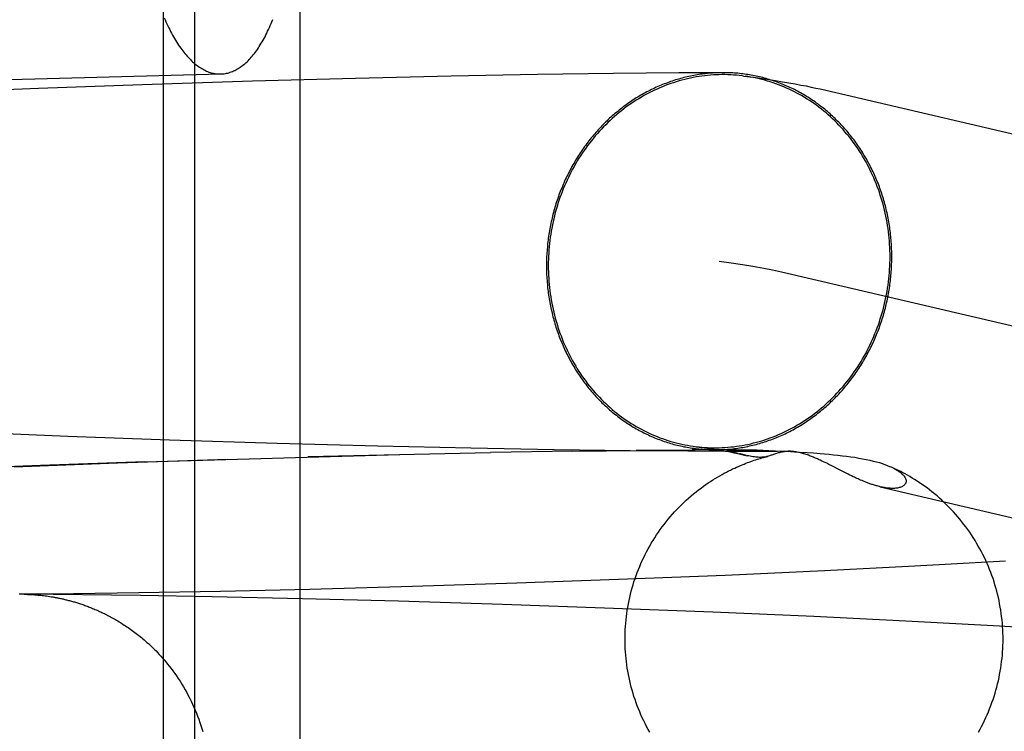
# Model space of a CAD drawing. Header units: inches. Extents: x 0 to 268, y 0 to 174.
# Tile 46 of 83: x 87.4355 to 87.5371, y 89.2383 to 89.3118. Entities that reach past the tile are written whole.
import ezdxf

# ---------------------------------------------------------------- set-up
doc = ezdxf.new("R2010")
doc.units = ezdxf.units.IN
doc.header["$LTSCALE"] = 14.749625
doc.header["$MEASUREMENT"] = 0
doc.linetypes.add('HIDDEN', pattern=[0.2, 0.1, -0.1])
doc.layers.add('DEFAULT_2', color=8, linetype='HIDDEN')

msp = doc.modelspace()

# ---------------------------------------------------------------- linework, layer by layer
at = {"layer": 'DEFAULT_2', "color": 8, "linetype": 'HIDDEN'}
for p, q in [((87.45036, 89.17559), (87.45036, 89.33184)), ((87.45359, 89.17559), (87.45359, 89.33184)), ((87.46443, 89.17559), (87.46443, 89.33184)), ((87.24884, 89.3008), (87.45626, 89.30617)), ((87.45951, 89.30542), (87.44814, 89.30506)), ((87.47017, 89.30571), (87.45951, 89.30542)), ((87.48002, 89.30594), (87.47017, 89.30571)), ((87.48893, 89.3061), (87.48002, 89.30594)), ((87.49679, 89.30622), (87.48893, 89.3061)), ((87.50353, 89.30628), (87.49679, 89.30622)), ((87.50806, 89.3063), (87.50353, 89.30628)), ((87.43743, 89.30466), (87.42637, 89.30421)), ((87.44814, 89.30506), (87.43743, 89.30466)), ((87.5181, 89.30462), (87.6479, 89.27423)), ((87.51411, 89.28574), (87.6435, 89.25544)), ((87.44047, 89.26873), (87.42964, 89.26917)), ((87.45096, 89.26835), (87.44047, 89.26873)), ((87.46207, 89.26801), (87.45096, 89.26835)), ((87.47247, 89.26773), (87.46207, 89.26801)), ((87.44841, 89.26613), (87.47473, 89.26687)), ((87.46526, 89.26665), (87.48407, 89.26707)), ((87.48204, 89.26751), (87.47247, 89.26773)), ((87.49066, 89.26736), (87.48204, 89.26751)), ((87.49257, 89.26723), (87.48407, 89.26707)), ((87.4985, 89.26725), (87.49066, 89.26736)), ((87.49242, 89.26721), (87.49968, 89.2673)), ((87.50445, 89.2672), (87.4985, 89.26725)), ((87.49912, 89.26731), (87.5052, 89.26735)), ((87.50885, 89.26718), (87.50445, 89.2672)), ((87.50921, 89.26737), (87.5049, 89.26736)), ((87.50583, 89.26761), (87.50643, 89.26753)), ((87.50643, 89.26753), (87.50698, 89.26745)), ((87.50698, 89.26745), (87.50748, 89.26737)), ((87.50748, 89.26737), (87.50792, 89.2673)), ((87.50792, 89.2673), (87.50832, 89.26723)), ((87.51183, 89.26718), (87.50885, 89.26718)), ((87.50886, 89.26736), (87.50887, 89.26736)), ((87.50889, 89.26736), (87.50891, 89.26736)), ((87.50893, 89.26736), (87.50895, 89.26736)), ((87.50897, 89.26736), (87.50899, 89.26736)), ((87.509, 89.26737), (87.50906, 89.26737)), ((87.50906, 89.26737), (87.50912, 89.26737)), ((87.50912, 89.26737), (87.50918, 89.26737)), ((87.50965, 89.26697), (87.50912, 89.2671)), ((87.50918, 89.26737), (87.50925, 89.26737)), ((87.50921, 89.26737), (87.50969, 89.26737)), ((87.50927, 89.26737), (87.50934, 89.26737)), ((87.50937, 89.26737), (87.50948, 89.26737)), ((87.50962, 89.26699), (87.51058, 89.26675)), ((87.50969, 89.26737), (87.50988, 89.26737)), ((87.50988, 89.26737), (87.51009, 89.26737)), ((87.51009, 89.26737), (87.51035, 89.26737)), ((87.51049, 89.26677), (87.51013, 89.26686)), ((87.51035, 89.26737), (87.51065, 89.26736)), ((87.51065, 89.26736), (87.51101, 89.26735)), ((87.51101, 89.26735), (87.51155, 89.26734)), ((87.51155, 89.26734), (87.5122, 89.26731)), ((87.51366, 89.26719), (87.51183, 89.26718)), ((87.5122, 89.26731), (87.5128, 89.26729)), ((87.5128, 89.26729), (87.5135, 89.26726)), ((87.5135, 89.26726), (87.51433, 89.26722)), ((87.51479, 89.2672), (87.51366, 89.26719)), ((87.51433, 89.26722), (87.51505, 89.26718)), ((87.51505, 89.26718), (87.51587, 89.26713)), ((87.51587, 89.26713), (87.51677, 89.26708)), ((87.51677, 89.26708), (87.51741, 89.26703)), ((87.51741, 89.26703), (87.51809, 89.26698)), ((87.43765, 89.26574), (87.42653, 89.26528)), ((87.43494, 89.26559), (87.44559, 89.266)), ((87.44841, 89.26613), (87.43765, 89.26574)), ((87.44559, 89.266), (87.45695, 89.26638)), ((87.51828, 89.2662), (87.5181, 89.26629)), ((87.51845, 89.26612), (87.51828, 89.2662)), ((87.51862, 89.26604), (87.51845, 89.26612)), ((87.51878, 89.26596), (87.51862, 89.26604)), ((87.519, 89.26584), (87.51878, 89.26596)), ((87.51936, 89.26566), (87.519, 89.26584)), ((87.5201, 89.26528), (87.51936, 89.26566)), ((87.5205, 89.26508), (87.5201, 89.26528)), ((87.52077, 89.26494), (87.5205, 89.26508)), ((87.52099, 89.26483), (87.52077, 89.26494)), ((87.52116, 89.26475), (87.52099, 89.26483)), ((87.52133, 89.26467), (87.52116, 89.26475)), ((87.52151, 89.26458), (87.52133, 89.26467)), ((87.52163, 89.26453), (87.52151, 89.26458)), ((87.52175, 89.26447), (87.52163, 89.26453)), ((87.52188, 89.26441), (87.52175, 89.26447)), ((87.52201, 89.26435), (87.52188, 89.26441)), ((87.52214, 89.26429), (87.52201, 89.26435)), ((87.52228, 89.26423), (87.52214, 89.26429)), ((87.52243, 89.26417), (87.52228, 89.26423)), ((87.52431, 89.26354), (87.62594, 89.23973)), ((87.53724, 89.25584), (87.52786, 89.25533)), ((87.51856, 89.25486), (87.50831, 89.25439)), ((87.52786, 89.25533), (87.51856, 89.25486)), ((87.4868, 89.25357), (87.47604, 89.25323)), ((87.49728, 89.25395), (87.4868, 89.25357)), ((87.50831, 89.25439), (87.49728, 89.25395)), ((87.44779, 89.25259), (87.44104, 89.2525)), ((87.45621, 89.25274), (87.44779, 89.25259)), ((87.46544, 89.25294), (87.45621, 89.25274)), ((87.47604, 89.25323), (87.46544, 89.25294)), ((87.43592, 89.25245), (87.43546, 89.25245)), ((87.44104, 89.2525), (87.43592, 89.25245)), ((87.44796, 89.2523), (87.43596, 89.25244)), ((87.43597, 89.25244), (87.43603, 89.25244)), ((87.43603, 89.25244), (87.43611, 89.25244)), ((87.43611, 89.25244), (87.43618, 89.25244)), ((87.4362, 89.25244), (87.4363, 89.25243)), ((87.4363, 89.25243), (87.43637, 89.25243)), ((87.43639, 89.25243), (87.4365, 89.25242)), ((87.4365, 89.25242), (87.43659, 89.25242)), ((87.43659, 89.25242), (87.43669, 89.25241)), ((87.43669, 89.25241), (87.43681, 89.25241)), ((87.43681, 89.25241), (87.43689, 89.2524)), ((87.43689, 89.2524), (87.43698, 89.2524)), ((87.43698, 89.2524), (87.43708, 89.25239)), ((87.43708, 89.25239), (87.43719, 89.25238)), ((87.43719, 89.25238), (87.4373, 89.25237)), ((87.4373, 89.25237), (87.43742, 89.25236)), ((87.43742, 89.25236), (87.43755, 89.25235)), ((87.43755, 89.25235), (87.43768, 89.25233)), ((87.43768, 89.25233), (87.43782, 89.25232)), ((87.43782, 89.25232), (87.43797, 89.2523)), ((87.43797, 89.2523), (87.43812, 89.25228)), ((87.43812, 89.25228), (87.43827, 89.25226)), ((87.43827, 89.25226), (87.43843, 89.25224)), ((87.43843, 89.25224), (87.43859, 89.25222)), ((87.43859, 89.25222), (87.43875, 89.25219)), ((87.45536, 89.25218), (87.44796, 89.2523)), ((87.46469, 89.25197), (87.45536, 89.25218)), ((87.47458, 89.25172), (87.46469, 89.25197)), ((87.48532, 89.25139), (87.47458, 89.25172)), ((87.49586, 89.25102), (87.48532, 89.25139)), ((87.50701, 89.25059), (87.49586, 89.25102)), ((87.51744, 89.25013), (87.50701, 89.25059)), ((87.52694, 89.24966), (87.51744, 89.25013)), ((87.53659, 89.24915), (87.52694, 89.24966)), ((87.54508, 89.24866), (87.53659, 89.24915))]:
    msp.add_line(p, q, dxfattribs=at)
for points in [[(87.45042, 89.31198), (87.45051, 89.31176), (87.4506, 89.31156), (87.4507, 89.31135), (87.45079, 89.31115), (87.45089, 89.31095), (87.45098, 89.31075), (87.45108, 89.31056), (87.45118, 89.31037), (87.45128, 89.31019), (87.45138, 89.31001), (87.45148, 89.30983), (87.45159, 89.30966), (87.45169, 89.30949), (87.4518, 89.30932), (87.4519, 89.30916), (87.45201, 89.309), (87.45212, 89.30885), (87.45222, 89.3087), (87.45233, 89.30855), (87.45244, 89.30841), (87.45256, 89.30827), (87.45267, 89.30814), (87.45278, 89.30801), (87.45289, 89.30789), (87.45301, 89.30776), (87.45312, 89.30765), (87.45324, 89.30754), (87.45335, 89.30743), (87.45347, 89.30732), (87.45359, 89.30722), (87.45371, 89.30713), (87.45382, 89.30704), (87.45394, 89.30695), (87.45406, 89.30687), (87.45418, 89.30679), (87.4543, 89.30672), (87.45442, 89.30665), (87.45454, 89.30659), (87.45466, 89.30653), (87.45478, 89.30647), (87.4549, 89.30642), (87.45503, 89.30637), (87.45515, 89.30633), (87.45527, 89.3063), (87.45539, 89.30626), (87.45551, 89.30624), (87.45563, 89.30621), (87.45576, 89.3062), (87.45588, 89.30618), (87.456, 89.30617), (87.45612, 89.30617), (87.45624, 89.30617)], [(87.45626, 89.30617), (87.45637, 89.30617), (87.45649, 89.30618), (87.45661, 89.3062), (87.45673, 89.30622), (87.45685, 89.30624), (87.45697, 89.30627), (87.45709, 89.3063), (87.45721, 89.30634), (87.45733, 89.30638), (87.45745, 89.30642), (87.45757, 89.30648), (87.45769, 89.30653), (87.45781, 89.30659), (87.45792, 89.30666), (87.45804, 89.30672), (87.45816, 89.3068), (87.45827, 89.30688), (87.45839, 89.30696), (87.4585, 89.30704), (87.45862, 89.30714), (87.45873, 89.30723), (87.45884, 89.30733), (87.45896, 89.30744), (87.45907, 89.30754), (87.45918, 89.30766), (87.45929, 89.30777), (87.4594, 89.3079), (87.4595, 89.30802), (87.45961, 89.30815), (87.45972, 89.30829), (87.45982, 89.30842), (87.45993, 89.30857), (87.46003, 89.30871), (87.46013, 89.30886), (87.46023, 89.30902), (87.46033, 89.30917), (87.46043, 89.30934), (87.46053, 89.3095), (87.46063, 89.30967), (87.46072, 89.30985), (87.46082, 89.31002), (87.46091, 89.3102), (87.461, 89.31039), (87.46109, 89.31058), (87.46118, 89.31077), (87.46127, 89.31096), (87.46136, 89.31116), (87.46144, 89.31137), (87.46153, 89.31157), (87.46161, 89.31178)], [(87.50803, 89.3063), (87.50785, 89.3063), (87.50768, 89.3063), (87.5075, 89.30629), (87.50733, 89.30629), (87.50715, 89.30628), (87.50698, 89.30627), (87.50681, 89.30625), (87.50663, 89.30624), (87.50646, 89.30622), (87.50628, 89.3062), (87.50611, 89.30618), (87.50593, 89.30616), (87.50576, 89.30614), (87.50559, 89.30611), (87.50541, 89.30608), (87.50524, 89.30605), (87.50506, 89.30602), (87.50489, 89.30599), (87.50472, 89.30595), (87.50455, 89.30592), (87.50437, 89.30588), (87.5042, 89.30584), (87.50403, 89.30579), (87.50386, 89.30575), (87.50369, 89.3057), (87.50352, 89.30565), (87.50335, 89.3056), (87.50318, 89.30555), (87.50301, 89.3055), (87.50284, 89.30544), (87.50267, 89.30539), (87.50251, 89.30533), (87.50234, 89.30527), (87.50217, 89.3052), (87.50201, 89.30514), (87.50184, 89.30507), (87.50168, 89.30501), (87.50151, 89.30494), (87.50135, 89.30487), (87.50119, 89.30479), (87.50102, 89.30472), (87.50086, 89.30464), (87.5007, 89.30456), (87.50054, 89.30448), (87.50038, 89.3044), (87.50022, 89.30432), (87.50006, 89.30423), (87.4999, 89.30415), (87.49975, 89.30406), (87.49959, 89.30397), (87.49943, 89.30388), (87.49928, 89.30378), (87.49913, 89.30369), (87.49897, 89.30359), (87.49882, 89.30349), (87.49867, 89.30339), (87.49852, 89.30329), (87.49837, 89.30319), (87.49822, 89.30309), (87.49807, 89.30298), (87.49793, 89.30287), (87.49778, 89.30276), (87.49764, 89.30265), (87.49749, 89.30254), (87.49735, 89.30243), (87.49721, 89.30231), (87.49707, 89.30219), (87.49693, 89.30208), (87.49679, 89.30196), (87.49665, 89.30183), (87.49651, 89.30171), (87.49638, 89.30159), (87.49624, 89.30146), (87.49611, 89.30134), (87.49597, 89.30121), (87.49584, 89.30108), (87.49571, 89.30095), (87.49558, 89.30081), (87.49546, 89.30068), (87.49533, 89.30055), (87.4952, 89.30041), (87.49508, 89.30027), (87.49496, 89.30013), (87.49484, 89.29999), (87.49471, 89.29985), (87.4946, 89.29971), (87.49448, 89.29956), (87.49436, 89.29942), (87.49424, 89.29927), (87.49413, 89.29912), (87.49402, 89.29898), (87.49391, 89.29883), (87.4938, 89.29867), (87.49369, 89.29852), (87.49358, 89.29837), (87.49347, 89.29821), (87.49337, 89.29806), (87.49326, 89.2979), (87.49316, 89.29774), (87.49306, 89.29758), (87.49296, 89.29742), (87.49286, 89.29726), (87.49277, 89.2971), (87.49267, 89.29694), (87.49258, 89.29678), (87.49249, 89.29661), (87.4924, 89.29644), (87.49231, 89.29628), (87.49222, 89.29611), (87.49213, 89.29594), (87.49205, 89.29577), (87.49197, 89.2956), (87.49188, 89.29543), (87.4918, 89.29526), (87.49172, 89.29509), (87.49165, 89.29491), (87.49157, 89.29474), (87.4915, 89.29456), (87.49143, 89.29439), (87.49135, 89.29421), (87.49129, 89.29403), (87.49122, 89.29386), (87.49115, 89.29368), (87.49109, 89.2935), (87.49102, 89.29332), (87.49096, 89.29314), (87.4909, 89.29296), (87.49084, 89.29277), (87.49079, 89.29259), (87.49073, 89.29241), (87.49068, 89.29223), (87.49063, 89.29204), (87.49058, 89.29186), (87.49053, 89.29167), (87.49048, 89.29149), (87.49044, 89.2913), (87.4904, 89.29111), (87.49035, 89.29093), (87.49031, 89.29074), (87.49028, 89.29055), (87.49024, 89.29037), (87.4902, 89.29018), (87.49017, 89.28999), (87.49014, 89.2898), (87.49011, 89.28961), (87.49008, 89.28942), (87.49005, 89.28923), (87.49003, 89.28904), (87.49001, 89.28885), (87.48998, 89.28866), (87.48996, 89.28847), (87.48995, 89.28828), (87.48993, 89.28809), (87.48992, 89.2879), (87.4899, 89.28771), (87.48989, 89.28752), (87.48988, 89.28733), (87.48987, 89.28714), (87.48987, 89.28694), (87.48986, 89.28675), (87.48986, 89.28656), (87.48986, 89.28637)], [(87.51019, 89.30596), (87.51005, 89.30598), (87.50976, 89.30601), (87.50946, 89.30604), (87.50917, 89.30606), (87.50887, 89.30608), (87.50857, 89.30609), (87.50827, 89.3061), (87.50798, 89.3061), (87.50768, 89.30609), (87.50738, 89.30608), (87.50708, 89.30607), (87.50679, 89.30605), (87.50649, 89.30602), (87.50619, 89.30599), (87.5059, 89.30595), (87.5056, 89.30591), (87.5053, 89.30586), (87.50501, 89.3058), (87.50472, 89.30574), (87.50442, 89.30568), (87.50413, 89.30561), (87.50384, 89.30553), (87.50355, 89.30545), (87.50326, 89.30537), (87.50297, 89.30527), (87.50269, 89.30518), (87.5024, 89.30507), (87.50212, 89.30497), (87.50184, 89.30485), (87.50156, 89.30474), (87.50128, 89.30461), (87.501, 89.30449), (87.50073, 89.30435), (87.50045, 89.30422), (87.50018, 89.30407), (87.49991, 89.30393), (87.49965, 89.30377), (87.49938, 89.30361), (87.49912, 89.30345), (87.49886, 89.30329), (87.49861, 89.30311), (87.49835, 89.30294), (87.4981, 89.30276), (87.49785, 89.30257), (87.49761, 89.30238), (87.49736, 89.30219), (87.49712, 89.30199), (87.49689, 89.30179), (87.49665, 89.30158), (87.49642, 89.30137), (87.4962, 89.30115), (87.49597, 89.30093), (87.49575, 89.30071), (87.49553, 89.30048), (87.49532, 89.30025), (87.49511, 89.30001), (87.4949, 89.29977), (87.4947, 89.29953), (87.4945, 89.29928), (87.4943, 89.29903), (87.49411, 89.29878), (87.49392, 89.29852), (87.49374, 89.29826), (87.49356, 89.298), (87.49338, 89.29773), (87.49321, 89.29746), (87.49304, 89.29719), (87.49288, 89.29691), (87.49272, 89.29663), (87.49256, 89.29635), (87.49241, 89.29607), (87.49226, 89.29578), (87.49212, 89.29549), (87.49198, 89.2952), (87.49185, 89.29491), (87.49172, 89.29461), (87.4916, 89.29431), (87.49148, 89.29401), (87.49136, 89.29371), (87.49125, 89.2934), (87.49115, 89.29309), (87.49104, 89.29278), (87.49095, 89.29247), (87.49086, 89.29216), (87.49077, 89.29185), (87.49069, 89.29153), (87.49061, 89.29122), (87.49054, 89.2909), (87.49047, 89.29058), (87.49041, 89.29026), (87.49035, 89.28994), (87.4903, 89.28962), (87.49025, 89.2893), (87.49021, 89.28897), (87.49017, 89.28865), (87.49014, 89.28833), (87.49011, 89.288), (87.49009, 89.28768), (87.49007, 89.28735), (87.49006, 89.28703), (87.49005, 89.2867), (87.49005, 89.28638)], [(87.5255, 89.28729), (87.5255, 89.28749), (87.52549, 89.28768), (87.52549, 89.28787), (87.52548, 89.28806), (87.52548, 89.28825), (87.52547, 89.28844), (87.52546, 89.28863), (87.52544, 89.28882), (87.52543, 89.28901), (87.52541, 89.2892), (87.52539, 89.28939), (87.52537, 89.28958), (87.52535, 89.28977), (87.52533, 89.28996), (87.5253, 89.29015), (87.52528, 89.29033), (87.52525, 89.29052), (87.52522, 89.29071), (87.52519, 89.2909), (87.52516, 89.29108), (87.52512, 89.29127), (87.52508, 89.29146), (87.52505, 89.29164), (87.52501, 89.29183), (87.52496, 89.29201), (87.52492, 89.29219), (87.52488, 89.29238), (87.52483, 89.29256), (87.52478, 89.29274), (87.52473, 89.29293), (87.52468, 89.29311), (87.52463, 89.29329), (87.52457, 89.29347), (87.52451, 89.29365), (87.52446, 89.29383), (87.5244, 89.294), (87.52433, 89.29418), (87.52427, 89.29436), (87.52421, 89.29453), (87.52414, 89.29471), (87.52407, 89.29488), (87.524, 89.29506), (87.52393, 89.29523), (87.52386, 89.2954), (87.52379, 89.29557), (87.52371, 89.29574), (87.52363, 89.29591), (87.52356, 89.29608), (87.52348, 89.29625), (87.52339, 89.29642), (87.52331, 89.29658), (87.52323, 89.29675), (87.52314, 89.29691), (87.52305, 89.29707), (87.52296, 89.29724), (87.52287, 89.2974), (87.52278, 89.29756), (87.52269, 89.29772), (87.52259, 89.29787), (87.52249, 89.29803), (87.5224, 89.29819), (87.5223, 89.29834), (87.5222, 89.2985), (87.52209, 89.29865), (87.52199, 89.2988), (87.52189, 89.29895), (87.52178, 89.2991), (87.52167, 89.29925), (87.52156, 89.29939), (87.52145, 89.29954), (87.52134, 89.29968), (87.52123, 89.29983), (87.52111, 89.29997), (87.521, 89.30011), (87.52088, 89.30025), (87.52076, 89.30039), (87.52064, 89.30052), (87.52052, 89.30066), (87.5204, 89.30079), (87.52028, 89.30092), (87.52015, 89.30106), (87.52003, 89.30119), (87.5199, 89.30131), (87.51977, 89.30144), (87.51965, 89.30157), (87.51952, 89.30169), (87.51938, 89.30181), (87.51925, 89.30193), (87.51912, 89.30205), (87.51898, 89.30217), (87.51885, 89.30229), (87.51871, 89.30241), (87.51857, 89.30252), (87.51843, 89.30263), (87.51829, 89.30274), (87.51815, 89.30285), (87.51801, 89.30296), (87.51787, 89.30307), (87.51772, 89.30317), (87.51758, 89.30328), (87.51743, 89.30338), (87.51729, 89.30348), (87.51714, 89.30358), (87.51699, 89.30367), (87.51684, 89.30377), (87.51669, 89.30386), (87.51654, 89.30395), (87.51639, 89.30404), (87.51623, 89.30413), (87.51608, 89.30422), (87.51592, 89.3043), (87.51577, 89.30439), (87.51561, 89.30447), (87.51546, 89.30455), (87.5153, 89.30463), (87.51514, 89.3047), (87.51498, 89.30478), (87.51482, 89.30485), (87.51466, 89.30492), (87.5145, 89.30499), (87.51434, 89.30506), (87.51417, 89.30513), (87.51401, 89.30519), (87.51385, 89.30526), (87.51368, 89.30532), (87.51352, 89.30538), (87.51335, 89.30543), (87.51319, 89.30549), (87.51302, 89.30554), (87.51285, 89.3056), (87.51268, 89.30565), (87.51252, 89.30569), (87.51235, 89.30574), (87.51218, 89.30579), (87.51201, 89.30583), (87.51184, 89.30587), (87.51167, 89.30591), (87.5115, 89.30595), (87.51133, 89.30598), (87.51116, 89.30602), (87.51098, 89.30605), (87.51081, 89.30608), (87.51064, 89.30611), (87.51047, 89.30613), (87.51029, 89.30616), (87.51012, 89.30618), (87.50995, 89.3062), (87.50977, 89.30622), (87.5096, 89.30624), (87.50943, 89.30625), (87.50925, 89.30626), (87.50908, 89.30628), (87.5089, 89.30629), (87.50873, 89.30629), (87.50855, 89.3063), (87.50838, 89.3063), (87.5082, 89.3063), (87.50806, 89.3063)], [(87.51019, 89.30596), (87.51083, 89.30588), (87.51148, 89.30579), (87.51214, 89.30569), (87.51281, 89.30559), (87.5135, 89.30549), (87.5142, 89.30537), (87.51488, 89.30526), (87.51553, 89.30514), (87.51612, 89.30503), (87.51667, 89.30493), (87.51718, 89.30482), (87.51765, 89.30472), (87.5181, 89.30462)], [(87.52531, 89.28729), (87.52531, 89.28761), (87.5253, 89.28794), (87.52529, 89.28826), (87.52527, 89.28859), (87.52525, 89.28891), (87.52522, 89.28924), (87.52519, 89.28956), (87.52515, 89.28988), (87.52511, 89.2902), (87.52506, 89.29052), (87.52501, 89.29084), (87.52495, 89.29116), (87.52489, 89.29147), (87.52482, 89.29179), (87.52475, 89.2921), (87.52467, 89.29241), (87.52459, 89.29273), (87.5245, 89.29303), (87.52441, 89.29334), (87.52431, 89.29365), (87.52421, 89.29395), (87.52411, 89.29425), (87.524, 89.29455), (87.52388, 89.29485), (87.52376, 89.29514), (87.52364, 89.29543), (87.52351, 89.29573), (87.52338, 89.29601), (87.52324, 89.2963), (87.5231, 89.29658), (87.52295, 89.29686), (87.5228, 89.29714), (87.52264, 89.29741), (87.52248, 89.29768), (87.52232, 89.29795), (87.52215, 89.29821), (87.52198, 89.29847), (87.5218, 89.29873), (87.52162, 89.29898), (87.52144, 89.29923), (87.52125, 89.29948), (87.52106, 89.29973), (87.52086, 89.29997), (87.52066, 89.3002), (87.52046, 89.30043), (87.52025, 89.30066), (87.52004, 89.30089), (87.51983, 89.30111), (87.51961, 89.30132), (87.51939, 89.30154), (87.51916, 89.30175), (87.51894, 89.30195), (87.51871, 89.30215), (87.51847, 89.30234), (87.51823, 89.30253), (87.51799, 89.30272), (87.51775, 89.3029), (87.51751, 89.30308), (87.51726, 89.30325), (87.51701, 89.30342), (87.51675, 89.30358), (87.51649, 89.30374), (87.51624, 89.3039), (87.51597, 89.30404), (87.51571, 89.30419), (87.51544, 89.30433), (87.51518, 89.30446), (87.51491, 89.30459), (87.51463, 89.30471), (87.51436, 89.30483), (87.51408, 89.30495), (87.5138, 89.30505), (87.51352, 89.30516), (87.51324, 89.30526), (87.51296, 89.30535), (87.51267, 89.30544), (87.51239, 89.30552), (87.5121, 89.30559), (87.51181, 89.30567), (87.51152, 89.30573), (87.51123, 89.30579), (87.51094, 89.30585), (87.51064, 89.3059), (87.51035, 89.30594)], [(87.50517, 89.2677), (87.5053, 89.26768), (87.5056, 89.26765), (87.5059, 89.26762), (87.50619, 89.2676), (87.50649, 89.26758), (87.50679, 89.26757), (87.50708, 89.26757), (87.50738, 89.26757), (87.50768, 89.26757), (87.50798, 89.26758), (87.50827, 89.2676), (87.50857, 89.26762), (87.50887, 89.26765), (87.50917, 89.26768), (87.50946, 89.26772), (87.50976, 89.26776), (87.51005, 89.26781), (87.51035, 89.26786), (87.51064, 89.26792), (87.51094, 89.26799), (87.51123, 89.26806), (87.51152, 89.26813), (87.51181, 89.26821), (87.5121, 89.2683), (87.51239, 89.26839), (87.51267, 89.26849), (87.51296, 89.26859), (87.51324, 89.2687), (87.51352, 89.26881), (87.5138, 89.26893), (87.51408, 89.26905), (87.51436, 89.26918), (87.51463, 89.26931), (87.5149, 89.26945), (87.51518, 89.26959), (87.51544, 89.26974), (87.51571, 89.26989), (87.51597, 89.27005), (87.51624, 89.27021), (87.51649, 89.27038), (87.51675, 89.27055), (87.51701, 89.27073), (87.51726, 89.27091), (87.51751, 89.27109), (87.51775, 89.27128), (87.51799, 89.27148), (87.51823, 89.27168), (87.51847, 89.27188), (87.51871, 89.27209), (87.51894, 89.2723), (87.51916, 89.27251), (87.51939, 89.27273), (87.51961, 89.27296), (87.51983, 89.27319), (87.52004, 89.27342), (87.52025, 89.27365), (87.52046, 89.27389), (87.52066, 89.27414), (87.52086, 89.27438), (87.52106, 89.27463), (87.52125, 89.27489), (87.52144, 89.27514), (87.52162, 89.2754), (87.5218, 89.27567), (87.52198, 89.27593), (87.52215, 89.2762), (87.52232, 89.27648), (87.52248, 89.27675), (87.52264, 89.27703), (87.5228, 89.27731), (87.52295, 89.2776), (87.52309, 89.27788), (87.52324, 89.27817), (87.52338, 89.27847), (87.52351, 89.27876), (87.52364, 89.27906), (87.52376, 89.27936), (87.52388, 89.27966), (87.524, 89.27996), (87.52411, 89.28026), (87.52421, 89.28057), (87.52431, 89.28088), (87.52441, 89.28119), (87.5245, 89.2815), (87.52459, 89.28182), (87.52467, 89.28213), (87.52475, 89.28245), (87.52482, 89.28276), (87.52489, 89.28308), (87.52495, 89.2834), (87.52501, 89.28372), (87.52506, 89.28404), (87.52511, 89.28437), (87.52515, 89.28469), (87.52519, 89.28501), (87.52522, 89.28534), (87.52525, 89.28566), (87.52527, 89.28599), (87.52529, 89.28631), (87.5253, 89.28664), (87.52531, 89.28696), (87.52531, 89.28729)], [(87.50732, 89.26736), (87.5075, 89.26736), (87.50768, 89.26737), (87.50785, 89.26737), (87.50803, 89.26738), (87.5082, 89.26739), (87.50838, 89.2674), (87.50855, 89.26741), (87.50873, 89.26743), (87.5089, 89.26744), (87.50908, 89.26746), (87.50925, 89.26748), (87.50943, 89.2675), (87.5096, 89.26753), (87.50977, 89.26755), (87.50995, 89.26758), (87.51012, 89.26761), (87.51029, 89.26764), (87.51047, 89.26768), (87.51064, 89.26771), (87.51081, 89.26775), (87.51098, 89.26779), (87.51116, 89.26783), (87.51133, 89.26787), (87.5115, 89.26792), (87.51167, 89.26796), (87.51184, 89.26801), (87.51201, 89.26806), (87.51218, 89.26811), (87.51235, 89.26817), (87.51252, 89.26822), (87.51268, 89.26828), (87.51285, 89.26834), (87.51302, 89.2684), (87.51319, 89.26846), (87.51335, 89.26853), (87.51352, 89.26859), (87.51368, 89.26866), (87.51385, 89.26873), (87.51401, 89.2688), (87.51417, 89.26887), (87.51434, 89.26895), (87.5145, 89.26902), (87.51466, 89.2691), (87.51482, 89.26918), (87.51498, 89.26926), (87.51514, 89.26935), (87.5153, 89.26943), (87.51546, 89.26952), (87.51561, 89.26961), (87.51577, 89.2697), (87.51592, 89.26979), (87.51608, 89.26988), (87.51623, 89.26998), (87.51639, 89.27007), (87.51654, 89.27017), (87.51669, 89.27027), (87.51684, 89.27037), (87.51699, 89.27048), (87.51714, 89.27058), (87.51729, 89.27069), (87.51743, 89.27079), (87.51758, 89.2709), (87.51772, 89.27101), (87.51787, 89.27113), (87.51801, 89.27124), (87.51815, 89.27135), (87.51829, 89.27147), (87.51843, 89.27159), (87.51857, 89.27171), (87.51871, 89.27183), (87.51885, 89.27195), (87.51898, 89.27208), (87.51912, 89.2722), (87.51925, 89.27233), (87.51938, 89.27246), (87.51952, 89.27259), (87.51965, 89.27272), (87.51977, 89.27285), (87.5199, 89.27298), (87.52003, 89.27312), (87.52015, 89.27326), (87.52028, 89.27339), (87.5204, 89.27353), (87.52052, 89.27367), (87.52064, 89.27381), (87.52076, 89.27396), (87.52088, 89.2741), (87.521, 89.27425), (87.52111, 89.27439), (87.52123, 89.27454), (87.52134, 89.27469), (87.52145, 89.27484), (87.52156, 89.27499), (87.52167, 89.27514), (87.52178, 89.2753), (87.52189, 89.27545), (87.52199, 89.27561), (87.52209, 89.27576), (87.5222, 89.27592), (87.5223, 89.27608), (87.5224, 89.27624), (87.52249, 89.2764), (87.52259, 89.27656), (87.52269, 89.27673), (87.52278, 89.27689), (87.52287, 89.27705), (87.52296, 89.27722), (87.52305, 89.27739), (87.52314, 89.27755), (87.52323, 89.27772), (87.52331, 89.27789), (87.52339, 89.27806), (87.52348, 89.27823), (87.52356, 89.27841), (87.52363, 89.27858), (87.52371, 89.27875), (87.52379, 89.27893), (87.52386, 89.2791), (87.52393, 89.27928), (87.524, 89.27945), (87.52407, 89.27963), (87.52414, 89.27981), (87.52421, 89.27999), (87.52427, 89.28017), (87.52433, 89.28035), (87.5244, 89.28053), (87.52446, 89.28071), (87.52451, 89.28089), (87.52457, 89.28107), (87.52463, 89.28126), (87.52468, 89.28144), (87.52473, 89.28162), (87.52478, 89.28181), (87.52483, 89.28199), (87.52488, 89.28218), (87.52492, 89.28236), (87.52496, 89.28255), (87.52501, 89.28274), (87.52505, 89.28292), (87.52508, 89.28311), (87.52512, 89.2833), (87.52516, 89.28349), (87.52519, 89.28368), (87.52522, 89.28386), (87.52525, 89.28405), (87.52528, 89.28424), (87.5253, 89.28443), (87.52533, 89.28462), (87.52535, 89.28481), (87.52537, 89.285), (87.52539, 89.28519), (87.52541, 89.28538), (87.52543, 89.28557), (87.52544, 89.28577), (87.52546, 89.28596), (87.52547, 89.28615), (87.52548, 89.28634), (87.52548, 89.28653), (87.52549, 89.28672), (87.52549, 89.28691), (87.5255, 89.2871), (87.5255, 89.28729)], [(87.48986, 89.28637), (87.48986, 89.28618), (87.48986, 89.28599), (87.48987, 89.2858), (87.48987, 89.28561), (87.48988, 89.28542), (87.48989, 89.28523), (87.4899, 89.28504), (87.48992, 89.28484), (87.48993, 89.28465), (87.48995, 89.28447), (87.48996, 89.28428), (87.48998, 89.28409), (87.49001, 89.2839), (87.49003, 89.28371), (87.49005, 89.28352), (87.49008, 89.28333), (87.49011, 89.28314), (87.49014, 89.28296), (87.49017, 89.28277), (87.4902, 89.28258), (87.49024, 89.2824), (87.49028, 89.28221), (87.49031, 89.28202), (87.49035, 89.28184), (87.4904, 89.28165), (87.49044, 89.28147), (87.49048, 89.28129), (87.49053, 89.2811), (87.49058, 89.28092), (87.49063, 89.28074), (87.49068, 89.28056), (87.49073, 89.28038), (87.49079, 89.2802), (87.49084, 89.28002), (87.4909, 89.27984), (87.49096, 89.27966), (87.49102, 89.27948), (87.49109, 89.27931), (87.49115, 89.27913), (87.49122, 89.27896), (87.49129, 89.27878), (87.49135, 89.27861), (87.49143, 89.27844), (87.4915, 89.27826), (87.49157, 89.27809), (87.49165, 89.27792), (87.49172, 89.27775), (87.4918, 89.27758), (87.49188, 89.27742), (87.49197, 89.27725), (87.49205, 89.27708), (87.49213, 89.27692), (87.49222, 89.27675), (87.49231, 89.27659), (87.4924, 89.27643), (87.49249, 89.27627), (87.49258, 89.27611), (87.49267, 89.27595), (87.49277, 89.27579), (87.49286, 89.27563), (87.49296, 89.27548), (87.49306, 89.27532), (87.49316, 89.27517), (87.49326, 89.27502), (87.49337, 89.27487), (87.49347, 89.27472), (87.49358, 89.27457), (87.49369, 89.27442), (87.4938, 89.27427), (87.49391, 89.27413), (87.49402, 89.27398), (87.49413, 89.27384), (87.49424, 89.2737), (87.49436, 89.27356), (87.49448, 89.27342), (87.4946, 89.27328), (87.49471, 89.27314), (87.49484, 89.27301), (87.49496, 89.27287), (87.49508, 89.27274), (87.4952, 89.27261), (87.49533, 89.27248), (87.49546, 89.27235), (87.49558, 89.27222), (87.49571, 89.2721), (87.49584, 89.27197), (87.49597, 89.27185), (87.49611, 89.27173), (87.49624, 89.27161), (87.49638, 89.27149), (87.49651, 89.27137), (87.49665, 89.27126), (87.49679, 89.27115), (87.49693, 89.27103), (87.49707, 89.27092), (87.49721, 89.27081), (87.49735, 89.2707), (87.49749, 89.2706), (87.49764, 89.27049), (87.49778, 89.27039), (87.49793, 89.27029), (87.49807, 89.27019), (87.49822, 89.27009), (87.49837, 89.26999), (87.49852, 89.2699), (87.49867, 89.2698), (87.49882, 89.26971), (87.49897, 89.26962), (87.49913, 89.26953), (87.49928, 89.26945), (87.49943, 89.26936), (87.49959, 89.26928), (87.49975, 89.2692), (87.4999, 89.26912), (87.50006, 89.26904), (87.50022, 89.26896), (87.50038, 89.26889), (87.50054, 89.26881), (87.5007, 89.26874), (87.50086, 89.26867), (87.50102, 89.2686), (87.50119, 89.26854), (87.50135, 89.26847), (87.50151, 89.26841), (87.50168, 89.26835), (87.50184, 89.26829), (87.50201, 89.26823), (87.50217, 89.26818), (87.50234, 89.26812), (87.50251, 89.26807), (87.50267, 89.26802), (87.50284, 89.26797), (87.50301, 89.26792), (87.50318, 89.26788), (87.50335, 89.26784), (87.50352, 89.2678), (87.50369, 89.26776), (87.50386, 89.26772), (87.50403, 89.26768), (87.5042, 89.26765), (87.50437, 89.26762), (87.50455, 89.26759), (87.50472, 89.26756), (87.50489, 89.26753), (87.50506, 89.26751), (87.50524, 89.26749), (87.50541, 89.26747), (87.50559, 89.26745), (87.50576, 89.26743), (87.50593, 89.26741), (87.50611, 89.2674), (87.50628, 89.26739), (87.50646, 89.26738), (87.50663, 89.26737), (87.50681, 89.26737), (87.50698, 89.26736), (87.50715, 89.26736), (87.50732, 89.26736)], [(87.49005, 89.28638), (87.49005, 89.28605), (87.49006, 89.28573), (87.49007, 89.2854), (87.49009, 89.28508), (87.49011, 89.28475), (87.49014, 89.28443), (87.49017, 89.28411), (87.49021, 89.28379), (87.49025, 89.28346), (87.4903, 89.28314), (87.49035, 89.28283), (87.49041, 89.28251), (87.49047, 89.28219), (87.49054, 89.28188), (87.49061, 89.28156), (87.49069, 89.28125), (87.49077, 89.28094), (87.49086, 89.28063), (87.49095, 89.28032), (87.49104, 89.28002), (87.49115, 89.27971), (87.49125, 89.27941), (87.49136, 89.27911), (87.49148, 89.27882), (87.4916, 89.27852), (87.49172, 89.27823), (87.49185, 89.27794), (87.49198, 89.27765), (87.49212, 89.27737), (87.49226, 89.27709), (87.49241, 89.27681), (87.49256, 89.27653), (87.49272, 89.27626), (87.49288, 89.27599), (87.49304, 89.27572), (87.49321, 89.27545), (87.49338, 89.27519), (87.49356, 89.27494), (87.49374, 89.27468), (87.49392, 89.27443), (87.49411, 89.27418), (87.4943, 89.27394), (87.4945, 89.2737), (87.4947, 89.27346), (87.4949, 89.27323), (87.49511, 89.273), (87.49532, 89.27278), (87.49553, 89.27256), (87.49575, 89.27234), (87.49597, 89.27213), (87.49619, 89.27192), (87.49642, 89.27172), (87.49665, 89.27152), (87.49689, 89.27132), (87.49712, 89.27113), (87.49736, 89.27094), (87.49761, 89.27076), (87.49785, 89.27058), (87.4981, 89.27041), (87.49835, 89.27024), (87.49861, 89.27008), (87.49886, 89.26992), (87.49912, 89.26977), (87.49938, 89.26962), (87.49965, 89.26948), (87.49991, 89.26934), (87.50018, 89.2692), (87.50045, 89.26908), (87.50073, 89.26895), (87.501, 89.26883), (87.50128, 89.26872), (87.50156, 89.26861), (87.50184, 89.26851), (87.50212, 89.26841), (87.5024, 89.26832), (87.50269, 89.26823), (87.50297, 89.26815), (87.50326, 89.26807), (87.50355, 89.268), (87.50384, 89.26793), (87.50413, 89.26787), (87.50442, 89.26782), (87.50472, 89.26777), (87.50501, 89.26772), (87.50583, 89.26761)], [(87.50768, 89.28683), (87.50893, 89.28666), (87.51009, 89.28649), (87.51117, 89.28632), (87.51229, 89.28612), (87.5132, 89.28594), (87.51411, 89.28574)], [(87.50832, 89.26723), (87.50866, 89.26717), (87.50882, 89.26714), (87.50896, 89.26711), (87.50909, 89.26709), (87.50921, 89.26706), (87.50932, 89.26704), (87.50942, 89.26702), (87.50951, 89.267), (87.50958, 89.26698)], [(87.50912, 89.2671), (87.50901, 89.26713), (87.50896, 89.26714), (87.50891, 89.26715), (87.50886, 89.26716), (87.50882, 89.26717), (87.50878, 89.26718), (87.50875, 89.26719), (87.50872, 89.2672), (87.50869, 89.26721), (87.50866, 89.26722), (87.50864, 89.26723), (87.50861, 89.26723), (87.5086, 89.26724), (87.50858, 89.26725), (87.50856, 89.26725), (87.50855, 89.26726), (87.50854, 89.26727), (87.50853, 89.26727), (87.50853, 89.26728), (87.50852, 89.26728), (87.50852, 89.26729), (87.50852, 89.26729), (87.50852, 89.2673), (87.50852, 89.2673), (87.50853, 89.26731), (87.50853, 89.26731), (87.50854, 89.26731), (87.50855, 89.26732), (87.50856, 89.26732), (87.50857, 89.26732), (87.50858, 89.26733), (87.50859, 89.26733), (87.5086, 89.26733), (87.50862, 89.26733), (87.50863, 89.26734), (87.50865, 89.26734), (87.50866, 89.26734), (87.50868, 89.26734), (87.50869, 89.26734), (87.50871, 89.26735), (87.50873, 89.26735), (87.50875, 89.26735), (87.50876, 89.26735), (87.50878, 89.26735), (87.5088, 89.26735), (87.50882, 89.26736), (87.50884, 89.26736)], [(87.51013, 89.26686), (87.51004, 89.26688), (87.50996, 89.26691), (87.50987, 89.26693), (87.50979, 89.26695)], [(87.51264, 89.26666), (87.51258, 89.26665), (87.51248, 89.26663), (87.51238, 89.26661), (87.51228, 89.2666), (87.51218, 89.26658), (87.51207, 89.26658), (87.51195, 89.26657), (87.51184, 89.26657), (87.51171, 89.26658), (87.51158, 89.26659), (87.51145, 89.2666), (87.51131, 89.26662), (87.51117, 89.26664), (87.51103, 89.26666), (87.51088, 89.26669), (87.51073, 89.26672), (87.51058, 89.26675)], [(87.51313, 89.26682), (87.51304, 89.26679), (87.51295, 89.26676), (87.51286, 89.26673), (87.51276, 89.2667), (87.51267, 89.26667)], [(87.51484, 89.2672), (87.51481, 89.2672), (87.5147, 89.26719), (87.51459, 89.26719), (87.51448, 89.26718), (87.51438, 89.26716), (87.51427, 89.26715), (87.51417, 89.26713), (87.51407, 89.26711), (87.51397, 89.26709), (87.51387, 89.26706), (87.51377, 89.26703), (87.51367, 89.26701), (87.51358, 89.26698), (87.51349, 89.26695), (87.5134, 89.26691), (87.51313, 89.26682)], [(87.5181, 89.26629), (87.51801, 89.26633), (87.51792, 89.26637), (87.51782, 89.26641), (87.51773, 89.26646), (87.51763, 89.2665), (87.51753, 89.26654), (87.51743, 89.26659), (87.51732, 89.26663), (87.51722, 89.26667), (87.51711, 89.26671), (87.517, 89.26675), (87.51689, 89.26679), (87.51678, 89.26683), (87.51666, 89.26687), (87.51655, 89.26691), (87.51643, 89.26695), (87.51632, 89.26698), (87.5162, 89.26701), (87.51609, 89.26704), (87.51597, 89.26707), (87.51586, 89.26709), (87.51574, 89.26712), (87.51562, 89.26714), (87.51551, 89.26715), (87.51539, 89.26717), (87.51527, 89.26718), (87.51516, 89.26719), (87.51504, 89.2672), (87.51493, 89.2672), (87.51484, 89.2672)], [(87.51809, 89.26698), (87.51856, 89.26694), (87.51903, 89.2669), (87.51949, 89.26685), (87.51994, 89.26681), (87.52039, 89.26675), (87.52083, 89.2667), (87.52126, 89.26664), (87.52168, 89.26658), (87.52208, 89.26651), (87.52248, 89.26644), (87.52286, 89.26636), (87.52322, 89.26628), (87.52357, 89.2662), (87.5239, 89.26612), (87.52421, 89.26603), (87.5245, 89.26594), (87.52477, 89.26584), (87.52503, 89.26575), (87.52527, 89.26565), (87.52538, 89.2656)], [(87.49797, 89.2478), (87.49797, 89.24811), (87.49798, 89.24845), (87.49799, 89.24879), (87.49801, 89.24912), (87.49804, 89.24946), (87.49807, 89.24979), (87.49811, 89.25013), (87.49815, 89.25046), (87.4982, 89.25079), (87.49825, 89.25112), (87.49831, 89.25145), (87.49838, 89.25178), (87.49845, 89.25211), (87.49853, 89.25244), (87.49861, 89.25276), (87.4987, 89.25309), (87.49879, 89.25341), (87.49889, 89.25373), (87.499, 89.25405), (87.49911, 89.25437), (87.49923, 89.25468), (87.49935, 89.255), (87.49948, 89.25531), (87.49961, 89.25562), (87.49975, 89.25593), (87.49989, 89.25623), (87.50004, 89.25653), (87.50019, 89.25683), (87.50035, 89.25713), (87.50051, 89.25742), (87.50068, 89.25771), (87.50086, 89.258), (87.50104, 89.25828), (87.50122, 89.25857), (87.50141, 89.25884), (87.5016, 89.25912), (87.5018, 89.25939), (87.502, 89.25966), (87.50221, 89.25993), (87.50242, 89.26019), (87.50264, 89.26044), (87.50286, 89.2607), (87.50308, 89.26095), (87.50331, 89.26119), (87.50355, 89.26143), (87.50379, 89.26167), (87.50403, 89.26191), (87.50428, 89.26214), (87.50453, 89.26237), (87.50479, 89.26259), (87.50504, 89.26281), (87.5053, 89.26301), (87.50555, 89.26321), (87.50581, 89.26341), (87.50606, 89.26359), (87.50631, 89.26377), (87.50655, 89.26394), (87.5068, 89.2641), (87.50704, 89.26425), (87.50728, 89.2644), (87.50751, 89.26454), (87.50774, 89.26468), (87.50798, 89.26481), (87.5082, 89.26493), (87.50843, 89.26505), (87.50865, 89.26517), (87.50886, 89.26527), (87.50907, 89.26538), (87.50928, 89.26547), (87.50948, 89.26556), (87.50968, 89.26565), (87.50987, 89.26573), (87.51006, 89.26581), (87.51025, 89.26589), (87.51043, 89.26596), (87.51061, 89.26603), (87.51079, 89.26609), (87.51096, 89.26615), (87.51113, 89.26621), (87.5113, 89.26627), (87.51146, 89.26633), (87.51162, 89.26638), (87.51178, 89.26643), (87.51194, 89.26647), (87.51209, 89.26652), (87.51224, 89.26656), (87.51239, 89.2666), (87.51253, 89.26664), (87.51267, 89.26667)], [(87.52549, 89.26555), (87.52569, 89.26546), (87.52588, 89.26535), (87.52605, 89.26525), (87.52621, 89.26515), (87.52635, 89.26505), (87.52647, 89.26495), (87.52658, 89.26485), (87.52668, 89.26476), (87.52676, 89.26466), (87.52682, 89.26456), (87.52688, 89.26447), (87.52692, 89.26438), (87.52695, 89.26429), (87.52697, 89.26421), (87.52697, 89.26413), (87.52697, 89.26405), (87.52695, 89.26398), (87.52693, 89.26391), (87.52689, 89.26384), (87.52685, 89.26378), (87.5268, 89.26373), (87.52674, 89.26367), (87.52668, 89.26362), (87.52661, 89.26358), (87.52653, 89.26354), (87.52644, 89.2635), (87.52636, 89.26347), (87.52626, 89.26345), (87.52617, 89.26342), (87.52607, 89.26341), (87.52597, 89.26339), (87.52586, 89.26338), (87.52576, 89.26337), (87.52565, 89.26337), (87.52554, 89.26337), (87.52543, 89.26337), (87.52532, 89.26338), (87.5252, 89.26339), (87.52509, 89.2634), (87.52498, 89.26341), (87.52487, 89.26343), (87.52475, 89.26345), (87.52464, 89.26347), (87.52453, 89.26349), (87.52442, 89.26351), (87.52431, 89.26354)], [(87.53697, 89.2478), (87.53697, 89.24811), (87.53696, 89.24845), (87.53694, 89.24878), (87.53692, 89.24912), (87.5369, 89.24946), (87.53687, 89.24979), (87.53683, 89.25013), (87.53679, 89.25046), (87.53674, 89.25079), (87.53668, 89.25112), (87.53662, 89.25145), (87.53656, 89.25178), (87.53649, 89.25211), (87.53641, 89.25244), (87.53632, 89.25277), (87.53624, 89.25309), (87.53614, 89.25341), (87.53604, 89.25373), (87.53594, 89.25405), (87.53583, 89.25437), (87.53571, 89.25469), (87.53559, 89.255), (87.53546, 89.25531), (87.53533, 89.25562), (87.53519, 89.25593), (87.53505, 89.25623), (87.5349, 89.25654), (87.53475, 89.25683), (87.53459, 89.25713), (87.53442, 89.25742), (87.53425, 89.25772), (87.53408, 89.258), (87.5339, 89.25829), (87.53372, 89.25857), (87.53353, 89.25885), (87.53334, 89.25912), (87.53314, 89.2594), (87.53294, 89.25966), (87.53273, 89.25993), (87.53252, 89.26019), (87.5323, 89.26045), (87.53208, 89.2607), (87.53185, 89.26095), (87.53163, 89.2612), (87.53139, 89.26144), (87.53115, 89.26168), (87.53091, 89.26191), (87.53066, 89.26214), (87.53041, 89.26237), (87.53016, 89.26259), (87.5299, 89.26281), (87.52964, 89.26302), (87.52939, 89.26322), (87.52913, 89.26342), (87.52887, 89.2636), (87.52861, 89.26379), (87.52836, 89.26396), (87.5281, 89.26413), (87.52785, 89.26429), (87.5276, 89.26444), (87.52735, 89.26459), (87.52711, 89.26473), (87.52687, 89.26487), (87.52664, 89.26499), (87.52641, 89.26511), (87.52618, 89.26523), (87.52596, 89.26534), (87.52574, 89.26544), (87.52553, 89.26554), (87.52538, 89.2656)], [(87.52431, 89.26354), (87.52421, 89.26356), (87.5241, 89.26359), (87.524, 89.26362), (87.5239, 89.26364), (87.5238, 89.26367), (87.5237, 89.2637), (87.52361, 89.26373), (87.52351, 89.26376), (87.52342, 89.26379), (87.52333, 89.26382), (87.52324, 89.26385), (87.52315, 89.26389), (87.52306, 89.26392), (87.52298, 89.26395), (87.52289, 89.26398), (87.52281, 89.26401), (87.52273, 89.26405), (87.52265, 89.26408), (87.52258, 89.26411), (87.5225, 89.26414), (87.52243, 89.26417)], [(87.43875, 89.25219), (87.43892, 89.25216), (87.43901, 89.25215), (87.43909, 89.25213), (87.43918, 89.25212), (87.43926, 89.2521), (87.43935, 89.25208), (87.43944, 89.25207), (87.43952, 89.25205), (87.43961, 89.25203), (87.4397, 89.25201), (87.43979, 89.25199), (87.43988, 89.25197), (87.43998, 89.25195), (87.44007, 89.25193), (87.44016, 89.25191), (87.44026, 89.25188), (87.44035, 89.25186), (87.44045, 89.25184), (87.44054, 89.25181), (87.44064, 89.25179), (87.44074, 89.25176), (87.44084, 89.25173), (87.44094, 89.2517), (87.44105, 89.25167), (87.44115, 89.25164), (87.44125, 89.25161), (87.44136, 89.25158), (87.44146, 89.25155), (87.44157, 89.25151), (87.44168, 89.25148), (87.44179, 89.25144), (87.4419, 89.25141), (87.44201, 89.25137), (87.44212, 89.25133), (87.44223, 89.25129), (87.44234, 89.25125), (87.44245, 89.25121), (87.44257, 89.25116), (87.44268, 89.25112), (87.4428, 89.25107), (87.44291, 89.25103), (87.44303, 89.25098), (87.44315, 89.25093), (87.44327, 89.25088), (87.44338, 89.25083), (87.4435, 89.25078), (87.44362, 89.25073), (87.44375, 89.25067), (87.44387, 89.25061), (87.44399, 89.25056), (87.44411, 89.2505), (87.44424, 89.25044), (87.44436, 89.25038), (87.44448, 89.25031), (87.44461, 89.25025), (87.44474, 89.25018), (87.44486, 89.25011), (87.44499, 89.25005), (87.44512, 89.24997), (87.44525, 89.2499), (87.44538, 89.24983), (87.44551, 89.24975), (87.44564, 89.24968), (87.44577, 89.2496), (87.4459, 89.24952), (87.44603, 89.24943), (87.44616, 89.24935), (87.44629, 89.24926), (87.44643, 89.24918), (87.44656, 89.24909), (87.4467, 89.24899), (87.44683, 89.2489), (87.44697, 89.2488), (87.4471, 89.24871), (87.44724, 89.24861), (87.44738, 89.2485), (87.44751, 89.2484), (87.44765, 89.24829), (87.44779, 89.24818), (87.44793, 89.24807), (87.44806, 89.24796), (87.4482, 89.24784), (87.44835, 89.24772), (87.44849, 89.2476), (87.44863, 89.24747), (87.44878, 89.24734), (87.44893, 89.2472), (87.44909, 89.24705), (87.44924, 89.2469), (87.4494, 89.24674), (87.44957, 89.24658), (87.44973, 89.24641), (87.4499, 89.24623), (87.45007, 89.24604), (87.45024, 89.24585), (87.45042, 89.24565), (87.45059, 89.24545), (87.45077, 89.24523), (87.45094, 89.24501), (87.45112, 89.24478), (87.45131, 89.24453), (87.4515, 89.24427), (87.45169, 89.244), (87.45187, 89.24373), (87.45206, 89.24345), (87.45224, 89.24316), (87.45241, 89.24287), (87.45258, 89.24258), (87.45274, 89.24229), (87.4529, 89.24199), (87.45305, 89.24169), (87.4532, 89.24139), (87.45334, 89.24109), (87.45348, 89.24078), (87.45361, 89.24047), (87.45374, 89.24016), (87.45386, 89.23985), (87.45398, 89.23953), (87.45409, 89.23921), (87.45419, 89.2389), (87.45429, 89.23857), (87.45439, 89.23825)], [(87.50051, 89.23819), (87.50035, 89.23848), (87.50019, 89.23878), (87.50004, 89.23908), (87.49989, 89.23938), (87.49975, 89.23968), (87.49961, 89.23999), (87.49948, 89.2403), (87.49935, 89.24061), (87.49923, 89.24093), (87.49911, 89.24124), (87.499, 89.24156), (87.49889, 89.24188), (87.49879, 89.2422), (87.4987, 89.24252), (87.49861, 89.24285), (87.49853, 89.24317), (87.49845, 89.2435), (87.49838, 89.24383), (87.49831, 89.24416), (87.49825, 89.24449), (87.4982, 89.24482), (87.49815, 89.24515), (87.49811, 89.24549), (87.49807, 89.24582), (87.49804, 89.24615), (87.49801, 89.24649), (87.49799, 89.24682), (87.49798, 89.24716), (87.49797, 89.2475), (87.49797, 89.2478)], [(87.53443, 89.2382), (87.5346, 89.2385), (87.53476, 89.23879), (87.53491, 89.23909), (87.53506, 89.23939), (87.5352, 89.2397), (87.53534, 89.24), (87.53547, 89.24031), (87.53559, 89.24062), (87.53572, 89.24094), (87.53583, 89.24125), (87.53594, 89.24157), (87.53605, 89.24189), (87.53615, 89.24221), (87.53624, 89.24253), (87.53633, 89.24285), (87.53641, 89.24318), (87.53649, 89.2435), (87.53656, 89.24383), (87.53662, 89.24416), (87.53668, 89.24449), (87.53674, 89.24482), (87.53679, 89.24515), (87.53683, 89.24549), (87.53687, 89.24582), (87.5369, 89.24615), (87.53692, 89.24649), (87.53694, 89.24682), (87.53696, 89.24716), (87.53697, 89.24749), (87.53697, 89.2478)]]:
    msp.add_lwpolyline(points, dxfattribs=at)

doc.saveas('drawing.dxf')
